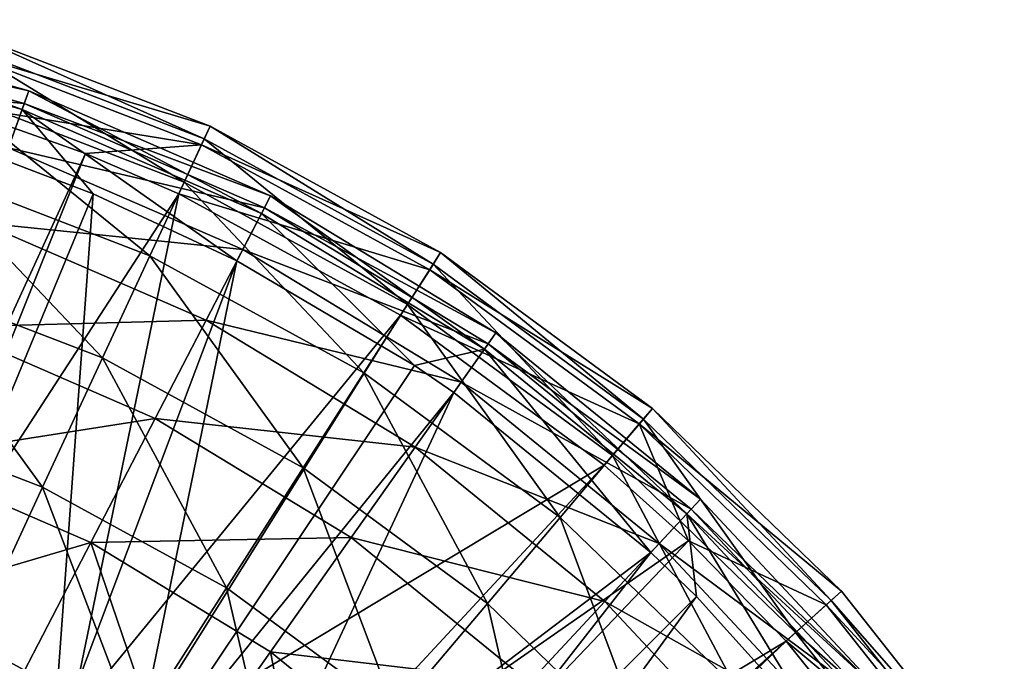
# Model space of a CAD drawing. Extents: x 1 to 221, y -110 to 110.
# Tile 85 of 85: x 147 to 202, y 70 to 106. Entities that reach past the tile are written whole.
import ezdxf

# ---------------------------------------------------------------- set-up
doc = ezdxf.new("R2010")
doc.units = 0
doc.header["$LTSCALE"] = 25.4
doc.layers.get('0').update_dxf_attribs({"color": 13, "linetype": 'CONTINUOUS'})

# ---------------------------------------------------------------- blocks, each defined once
blk = doc.blocks.new('CAMELEON-PEAR-S-8534_STL_1')
at = {"color": 254}
mesh = blk.add_polyface(dxfattribs=at)
corners = [(146.892, 100.707, 125.53), (133.073, 105.733, 111.336), (147.265, 101.756, 111.336), (132.846, 104.642, 125.53)]
mesh.append_faces([[corners[k] for k in face] for face in [(0, 1, 2), (1, 0, 3)]], dxfattribs={"vtx0": -1, "color": 254})
mesh = blk.add_polyface(dxfattribs=at)
corners = [(147.265, 101.756, 111.336), (132.917, 104.986, 97.118), (147.01, 101.038, 97.118), (133.073, 105.733, 111.336)]
mesh.append_faces([[corners[k] for k in face] for face in [(0, 1, 2), (1, 0, 3)]], dxfattribs={"vtx0": -1, "color": 254})
mesh = blk.add_polyface(dxfattribs=at)
corners = [(145.897, 97.906, 139.455), (132.846, 104.642, 125.53), (146.892, 100.707, 125.53), (132.241, 101.733, 139.455)]
mesh.append_faces([[corners[k] for k in face] for face in [(0, 1, 2), (1, 0, 3)]], dxfattribs={"vtx0": -1, "color": 254})
mesh = blk.add_polyface(dxfattribs=at)
corners = [(147.01, 101.038, 97.118), (132.383, 102.415, 83.124), (146.13, 98.563, 83.124), (132.917, 104.986, 97.118)]
mesh.append_faces([[corners[k] for k in face] for face in [(0, 1, 2), (1, 0, 3)]], dxfattribs={"vtx0": -1, "color": 254})
mesh = blk.add_polyface(dxfattribs=at)
corners = [(143.353, 103.969, 125.818), (157.4, 99.772, 111.36), (143.689, 105.053, 111.36), (156.923, 98.743, 125.818)]
mesh.append_faces([[corners[k] for k in face] for face in [(0, 1, 2), (1, 0, 3)]], dxfattribs={"vtx0": -1, "color": 254})
mesh = blk.add_polyface(dxfattribs=at)
corners = [(143.689, 105.053, 111.36), (157.073, 99.068, 96.879), (143.459, 104.311, 96.879), (157.4, 99.772, 111.36)]
mesh.append_faces([[corners[k] for k in face] for face in [(0, 1, 2), (1, 0, 3)]], dxfattribs={"vtx0": -1, "color": 254})
mesh = blk.add_polyface(dxfattribs=at)
corners = [(143.459, 104.311, 96.879), (155.947, 96.641, 82.626), (142.666, 101.756, 82.626), (157.073, 99.068, 96.879)]
mesh.append_faces([[corners[k] for k in face] for face in [(0, 1, 2), (1, 0, 3)]], dxfattribs={"vtx0": -1, "color": 254})
mesh = blk.add_polyface(dxfattribs=at)
corners = [(142.456, 101.079, 140), (156.923, 98.743, 125.818), (143.353, 103.969, 125.818)]
mesh.append_faces([[corners[k] for k in face] for face in [(0, 1, 2)]], dxfattribs={"color": 254})
mesh = blk.add_polyface(dxfattribs=at)
corners = [(142.666, 101.756, 82.626), (154.042, 92.535, 68.849), (141.325, 97.433, 68.849), (155.947, 96.641, 82.626)]
mesh.append_faces([[corners[k] for k in face] for face in [(0, 1, 2), (1, 0, 3)]], dxfattribs={"vtx0": -1, "color": 254})
mesh = blk.add_polyface(dxfattribs=at)
corners = [(160.272, 94.895, 125.53), (147.265, 101.756, 111.336), (160.784, 95.884, 111.336), (146.892, 100.707, 125.53)]
mesh.append_faces([[corners[k] for k in face] for face in [(0, 1, 2), (1, 0, 3)]], dxfattribs={"vtx0": -1, "color": 254})
mesh = blk.add_polyface(dxfattribs=at)
corners = [(160.784, 95.884, 111.336), (147.01, 101.038, 97.118), (160.433, 95.207, 97.118), (147.265, 101.756, 111.336)]
mesh.append_faces([[corners[k] for k in face] for face in [(0, 1, 2), (1, 0, 3)]], dxfattribs={"vtx0": -1, "color": 254})
mesh = blk.add_polyface(dxfattribs=at)
corners = [(138.394, 71.966, 241.818), (150.434, 98.249, 140), (142.456, 101.079, 140)]
mesh.append_faces([[corners[k] for k in face] for face in [(0, 1, 2)]], dxfattribs={"color": 254})
mesh = blk.add_polyface(dxfattribs=at)
corners = [(150.434, 98.249, 140), (156.923, 98.743, 125.818), (142.456, 101.079, 140)]
mesh.append_faces([[corners[k] for k in face] for face in [(0, 1, 2)]], dxfattribs={"color": 254})
mesh = blk.add_polyface(dxfattribs=at)
corners = [(145.897, 97.906, 139.455), (146.892, 100.707, 125.53), (150.864, 95.997, 139.455)]
mesh.append_faces([[corners[k] for k in face] for face in [(0, 1, 2)]], dxfattribs={"color": 254})
mesh = blk.add_polyface(dxfattribs=at)
corners = [(160.433, 95.207, 97.118), (146.13, 98.563, 83.124), (159.225, 92.875, 83.124), (147.01, 101.038, 97.118)]
mesh.append_faces([[corners[k] for k in face] for face in [(0, 1, 2), (1, 0, 3)]], dxfattribs={"vtx0": -1, "color": 254})
mesh = blk.add_polyface(dxfattribs=at)
corners = [(158.904, 92.256, 139.455), (146.892, 100.707, 125.53), (160.272, 94.895, 125.53)]
mesh.append_faces([[corners[k] for k in face] for face in [(0, 1, 2)]], dxfattribs={"color": 254})
mesh = blk.add_polyface(dxfattribs=at)
corners = [(150.864, 95.997, 139.455), (146.892, 100.707, 125.53), (158.904, 92.256, 139.455)]
mesh.append_faces([[corners[k] for k in face] for face in [(0, 1, 2)]], dxfattribs={"color": 254})
mesh = blk.add_polyface(dxfattribs=at)
corners = [(156.923, 98.743, 125.818), (170.286, 92.711, 111.36), (157.4, 99.772, 111.36), (169.675, 91.755, 125.818)]
mesh.append_faces([[corners[k] for k in face] for face in [(0, 1, 2), (1, 0, 3)]], dxfattribs={"vtx0": -1, "color": 254})
mesh = blk.add_polyface(dxfattribs=at)
corners = [(157.4, 99.772, 111.36), (169.868, 92.056, 96.879), (157.073, 99.068, 96.879), (170.286, 92.711, 111.36)]
mesh.append_faces([[corners[k] for k in face] for face in [(0, 1, 2), (1, 0, 3)]], dxfattribs={"vtx0": -1, "color": 254})
mesh = blk.add_polyface(dxfattribs=at)
corners = [(157.073, 99.068, 96.879), (168.428, 89.801, 82.626), (155.947, 96.641, 82.626), (169.868, 92.056, 96.879)]
mesh.append_faces([[corners[k] for k in face] for face in [(0, 1, 2), (1, 0, 3)]], dxfattribs={"vtx0": -1, "color": 254})
mesh = blk.add_polyface(dxfattribs=at)
corners = [(159.225, 92.875, 83.124), (144.642, 94.375, 69.597), (157.18, 88.929, 69.597), (146.13, 98.563, 83.124)]
mesh.append_faces([[corners[k] for k in face] for face in [(0, 1, 2), (1, 0, 3)]], dxfattribs={"vtx0": -1, "color": 254})
mesh = blk.add_polyface(dxfattribs=at)
corners = [(155.649, 95.997, 140), (156.923, 98.743, 125.818), (150.434, 98.249, 140)]
mesh.append_faces([[corners[k] for k in face] for face in [(0, 1, 2)]], dxfattribs={"color": 254})
mesh = blk.add_polyface(dxfattribs=at)
corners = [(155.649, 95.997, 140), (169.675, 91.755, 125.818), (156.923, 98.743, 125.818), (168.046, 89.203, 140)]
mesh.append_faces([[corners[k] for k in face] for face in [(0, 1, 2), (1, 0, 3)]], dxfattribs={"vtx0": -1, "color": 254})
mesh = blk.add_polyface(dxfattribs=at)
corners = [(139.707, 71.454, 241.818), (150.434, 98.249, 140), (138.394, 71.966, 241.818)]
mesh.append_faces([[corners[k] for k in face] for face in [(0, 1, 2)]], dxfattribs={"color": 254})
mesh = blk.add_polyface(dxfattribs=at)
corners = [(139.707, 71.454, 241.818), (155.649, 95.997, 140), (150.434, 98.249, 140)]
mesh.append_faces([[corners[k] for k in face] for face in [(0, 1, 2)]], dxfattribs={"color": 254})
mesh = blk.add_polyface(dxfattribs=at)
corners = [(141.325, 97.433, 68.849), (151.39, 86.82, 55.787), (139.458, 91.416, 55.787), (154.042, 92.535, 68.849)]
mesh.append_faces([[corners[k] for k in face] for face in [(0, 1, 2), (1, 0, 3)]], dxfattribs={"vtx0": -1, "color": 254})
mesh = blk.add_polyface(dxfattribs=at)
corners = [(139.819, 69.331, 241.273), (145.897, 97.906, 139.455), (150.864, 95.997, 139.455)]
mesh.append_faces([[corners[k] for k in face] for face in [(0, 1, 2)]], dxfattribs={"color": 254})
mesh = blk.add_polyface(dxfattribs=at)
corners = [(155.947, 96.641, 82.626), (165.992, 85.986, 68.849), (154.042, 92.535, 68.849), (168.428, 89.801, 82.626)]
mesh.append_faces([[corners[k] for k in face] for face in [(0, 1, 2), (1, 0, 3)]], dxfattribs={"vtx0": -1, "color": 254})
mesh = blk.add_polyface(dxfattribs=at)
corners = [(149.585, 66.656, 241.818), (155.649, 95.997, 140), (139.707, 71.454, 241.818)]
mesh.append_faces([[corners[k] for k in face] for face in [(0, 1, 2)]], dxfattribs={"color": 254})
mesh = blk.add_polyface(dxfattribs=at)
corners = [(139.819, 69.331, 241.273), (150.864, 95.997, 139.455), (148.623, 64.989, 241.273)]
mesh.append_faces([[corners[k] for k in face] for face in [(0, 1, 2)]], dxfattribs={"color": 254})
mesh = blk.add_polyface(dxfattribs=at)
corners = [(148.623, 64.989, 241.273), (150.864, 95.997, 139.455), (158.904, 92.256, 139.455)]
mesh.append_faces([[corners[k] for k in face] for face in [(0, 1, 2)]], dxfattribs={"color": 254})
mesh = blk.add_polyface(dxfattribs=at)
corners = [(149.585, 66.656, 241.818), (168.046, 89.203, 140), (155.649, 95.997, 140)]
mesh.append_faces([[corners[k] for k in face] for face in [(0, 1, 2)]], dxfattribs={"color": 254})
mesh = blk.add_polyface(dxfattribs=at)
corners = [(172.735, 87.316, 125.53), (160.784, 95.884, 111.336), (173.378, 88.226, 111.336), (160.272, 94.895, 125.53)]
mesh.append_faces([[corners[k] for k in face] for face in [(0, 1, 2), (1, 0, 3)]], dxfattribs={"vtx0": -1, "color": 254})
mesh = blk.add_polyface(dxfattribs=at)
corners = [(173.378, 88.226, 111.336), (160.433, 95.207, 97.118), (172.938, 87.603, 97.118), (160.784, 95.884, 111.336)]
mesh.append_faces([[corners[k] for k in face] for face in [(0, 1, 2), (1, 0, 3)]], dxfattribs={"vtx0": -1, "color": 254})
mesh = blk.add_polyface(dxfattribs=at)
corners = [(172.938, 87.603, 97.118), (159.225, 92.875, 83.124), (171.423, 85.457, 83.124), (160.433, 95.207, 97.118)]
mesh.append_faces([[corners[k] for k in face] for face in [(0, 1, 2), (1, 0, 3)]], dxfattribs={"vtx0": -1, "color": 254})
mesh = blk.add_polyface(dxfattribs=at)
corners = [(158.904, 92.256, 139.455), (160.272, 94.895, 125.53), (168.828, 86.395, 139.455)]
mesh.append_faces([[corners[k] for k in face] for face in [(0, 1, 2)]], dxfattribs={"color": 254})
mesh = blk.add_polyface(dxfattribs=at)
corners = [(168.828, 86.395, 139.455), (160.272, 94.895, 125.53), (172.735, 87.316, 125.53)]
mesh.append_faces([[corners[k] for k in face] for face in [(0, 1, 2)]], dxfattribs={"color": 254})
mesh = blk.add_polyface(dxfattribs=at)
corners = [(157.18, 88.929, 69.597), (142.571, 88.547, 56.773), (154.335, 83.437, 56.773), (144.642, 94.375, 69.597)]
mesh.append_faces([[corners[k] for k in face] for face in [(0, 1, 2), (1, 0, 3)]], dxfattribs={"vtx0": -1, "color": 254})
mesh = blk.add_polyface(dxfattribs=at)
corners = [(154.042, 92.535, 68.849), (162.602, 80.676, 55.787), (151.39, 86.82, 55.787), (165.992, 85.986, 68.849)]
mesh.append_faces([[corners[k] for k in face] for face in [(0, 1, 2), (1, 0, 3)]], dxfattribs={"vtx0": -1, "color": 254})
mesh = blk.add_polyface(dxfattribs=at)
corners = [(171.423, 85.457, 83.124), (157.18, 88.929, 69.597), (168.86, 81.826, 69.597), (159.225, 92.875, 83.124)]
mesh.append_faces([[corners[k] for k in face] for face in [(0, 1, 2), (1, 0, 3)]], dxfattribs={"vtx0": -1, "color": 254})
mesh = blk.add_polyface(dxfattribs=at)
corners = [(169.675, 91.755, 125.818), (182.115, 83.995, 111.36), (170.286, 92.711, 111.36), (181.382, 83.129, 125.818)]
mesh.append_faces([[corners[k] for k in face] for face in [(0, 1, 2), (1, 0, 3)]], dxfattribs={"vtx0": -1, "color": 254})
mesh = blk.add_polyface(dxfattribs=at)
corners = [(170.286, 92.711, 111.36), (181.613, 83.402, 96.879), (169.868, 92.056, 96.879), (182.115, 83.995, 111.36)]
mesh.append_faces([[corners[k] for k in face] for face in [(0, 1, 2), (1, 0, 3)]], dxfattribs={"vtx0": -1, "color": 254})
mesh = blk.add_polyface(dxfattribs=at)
corners = [(148.623, 64.989, 241.273), (158.904, 92.256, 139.455), (152.793, 62.396, 241.273)]
mesh.append_faces([[corners[k] for k in face] for face in [(0, 1, 2)]], dxfattribs={"color": 254})
mesh = blk.add_polyface(dxfattribs=at)
corners = [(152.793, 62.396, 241.273), (158.904, 92.256, 139.455), (168.828, 86.395, 139.455)]
mesh.append_faces([[corners[k] for k in face] for face in [(0, 1, 2)]], dxfattribs={"color": 254})
mesh = blk.add_polyface(dxfattribs=at)
corners = [(169.868, 92.056, 96.879), (179.886, 81.359, 82.626), (168.428, 89.801, 82.626), (181.613, 83.402, 96.879)]
mesh.append_faces([[corners[k] for k in face] for face in [(0, 1, 2), (1, 0, 3)]], dxfattribs={"vtx0": -1, "color": 254})
mesh = blk.add_polyface(dxfattribs=at)
corners = [(139.458, 91.416, 55.787), (148.038, 79.597, 43.668), (137.099, 83.81, 43.668), (151.39, 86.82, 55.787)]
mesh.append_faces([[corners[k] for k in face] for face in [(0, 1, 2), (1, 0, 3)]], dxfattribs={"vtx0": -1, "color": 254})
mesh = blk.add_polyface(dxfattribs=at)
corners = [(168.046, 89.203, 140), (181.382, 83.129, 125.818), (169.675, 91.755, 125.818), (179.428, 80.817, 140)]
mesh.append_faces([[corners[k] for k in face] for face in [(0, 1, 2), (1, 0, 3)]], dxfattribs={"vtx0": -1, "color": 254})
mesh = blk.add_polyface(dxfattribs=at)
corners = [(168.428, 89.801, 82.626), (176.963, 77.902, 68.849), (165.992, 85.986, 68.849), (179.886, 81.359, 82.626)]
mesh.append_faces([[corners[k] for k in face] for face in [(0, 1, 2), (1, 0, 3)]], dxfattribs={"vtx0": -1, "color": 254})
mesh = blk.add_polyface(dxfattribs=at)
corners = [(152.713, 64.749, 241.818), (168.046, 89.203, 140), (149.585, 66.656, 241.818)]
mesh.append_faces([[corners[k] for k in face] for face in [(0, 1, 2)]], dxfattribs={"color": 254})
mesh = blk.add_polyface(dxfattribs=at)
corners = [(152.713, 64.749, 241.818), (179.428, 80.817, 140), (168.046, 89.203, 140)]
mesh.append_faces([[corners[k] for k in face] for face in [(0, 1, 2)]], dxfattribs={"color": 254})
mesh = blk.add_polyface(dxfattribs=at)
corners = [(168.86, 81.826, 69.597), (154.335, 83.437, 56.773), (165.293, 76.773, 56.773), (157.18, 88.929, 69.597)]
mesh.append_faces([[corners[k] for k in face] for face in [(0, 1, 2), (1, 0, 3)]], dxfattribs={"vtx0": -1, "color": 254})
mesh = blk.add_polyface(dxfattribs=at)
corners = [(154.335, 83.437, 56.773), (139.952, 81.18, 44.874), (150.738, 76.495, 44.874), (142.571, 88.547, 56.773)]
mesh.append_faces([[corners[k] for k in face] for face in [(0, 1, 2), (1, 0, 3)]], dxfattribs={"vtx0": -1, "color": 254})
mesh = blk.add_polyface(dxfattribs=at)
corners = [(184.051, 78.11, 125.53), (173.378, 88.226, 111.336), (184.811, 78.924, 111.336), (172.735, 87.316, 125.53)]
mesh.append_faces([[corners[k] for k in face] for face in [(0, 1, 2), (1, 0, 3)]], dxfattribs={"vtx0": -1, "color": 254})
mesh = blk.add_polyface(dxfattribs=at)
corners = [(184.811, 78.924, 111.336), (172.938, 87.603, 97.118), (184.29, 78.367, 97.118), (173.378, 88.226, 111.336)]
mesh.append_faces([[corners[k] for k in face] for face in [(0, 1, 2), (1, 0, 3)]], dxfattribs={"vtx0": -1, "color": 254})
mesh = blk.add_polyface(dxfattribs=at)
corners = [(184.29, 78.367, 97.118), (171.423, 85.457, 83.124), (182.498, 76.447, 83.124), (172.938, 87.603, 97.118)]
mesh.append_faces([[corners[k] for k in face] for face in [(0, 1, 2), (1, 0, 3)]], dxfattribs={"vtx0": -1, "color": 254})
mesh = blk.add_polyface(dxfattribs=at)
corners = [(168.828, 86.395, 139.455), (172.735, 87.316, 125.53), (171.022, 84.888, 139.455)]
mesh.append_faces([[corners[k] for k in face] for face in [(0, 1, 2)]], dxfattribs={"color": 254})
mesh = blk.add_polyface(dxfattribs=at)
corners = [(182.022, 75.938, 139.455), (172.735, 87.316, 125.53), (184.051, 78.11, 125.53), (171.022, 84.888, 139.455)]
mesh.append_faces([[corners[k] for k in face] for face in [(0, 1, 2), (1, 0, 3)]], dxfattribs={"vtx0": -1, "color": 254})
mesh = blk.add_polyface(dxfattribs=at)
corners = [(151.39, 86.82, 55.787), (158.318, 73.963, 43.668), (148.038, 79.597, 43.668), (162.602, 80.676, 55.787)]
mesh.append_faces([[corners[k] for k in face] for face in [(0, 1, 2), (1, 0, 3)]], dxfattribs={"vtx0": -1, "color": 254})
mesh = blk.add_polyface(dxfattribs=at)
corners = [(152.793, 62.396, 241.273), (168.828, 86.395, 139.455), (171.022, 84.888, 139.455)]
mesh.append_faces([[corners[k] for k in face] for face in [(0, 1, 2)]], dxfattribs={"color": 254})
mesh = blk.add_polyface(dxfattribs=at)
corners = [(165.992, 85.986, 68.849), (172.896, 73.091, 55.787), (162.602, 80.676, 55.787), (176.963, 77.902, 68.849)]
mesh.append_faces([[corners[k] for k in face] for face in [(0, 1, 2), (1, 0, 3)]], dxfattribs={"vtx0": -1, "color": 254})
mesh = blk.add_polyface(dxfattribs=at)
corners = [(182.498, 76.447, 83.124), (168.86, 81.826, 69.597), (179.464, 73.199, 69.597), (171.423, 85.457, 83.124)]
mesh.append_faces([[corners[k] for k in face] for face in [(0, 1, 2), (1, 0, 3)]], dxfattribs={"vtx0": -1, "color": 254})
mesh = blk.add_polyface(dxfattribs=at)
corners = [(152.793, 62.396, 241.273), (171.022, 84.888, 139.455), (158.562, 58.129, 241.273)]
mesh.append_faces([[corners[k] for k in face] for face in [(0, 1, 2)]], dxfattribs={"color": 254})
mesh = blk.add_polyface(dxfattribs=at)
corners = [(158.562, 58.129, 241.273), (171.022, 84.888, 139.455), (182.022, 75.938, 139.455)]
mesh.append_faces([[corners[k] for k in face] for face in [(0, 1, 2)]], dxfattribs={"color": 254})
mesh = blk.add_polyface(dxfattribs=at)
corners = [(137.099, 83.81, 43.668), (144.044, 70.99, 32.701), (134.288, 74.747, 32.701), (148.038, 79.597, 43.668)]
mesh.append_faces([[corners[k] for k in face] for face in [(0, 1, 2), (1, 0, 3)]], dxfattribs={"vtx0": -1, "color": 254})
mesh = blk.add_polyface(dxfattribs=at)
corners = [(181.382, 83.129, 125.818), (192.677, 73.781, 111.36), (182.115, 83.995, 111.36), (191.835, 73.019, 125.818)]
mesh.append_faces([[corners[k] for k in face] for face in [(0, 1, 2), (1, 0, 3)]], dxfattribs={"vtx0": -1, "color": 254})
mesh = blk.add_polyface(dxfattribs=at)
corners = [(182.115, 83.995, 111.36), (192.1, 73.26, 96.879), (181.613, 83.402, 96.879), (192.677, 73.781, 111.36)]
mesh.append_faces([[corners[k] for k in face] for face in [(0, 1, 2), (1, 0, 3)]], dxfattribs={"vtx0": -1, "color": 254})
mesh = blk.add_polyface(dxfattribs=at)
corners = [(165.293, 76.773, 56.773), (150.738, 76.495, 44.874), (160.784, 70.385, 44.874), (154.335, 83.437, 56.773)]
mesh.append_faces([[corners[k] for k in face] for face in [(0, 1, 2), (1, 0, 3)]], dxfattribs={"vtx0": -1, "color": 254})
mesh = blk.add_polyface(dxfattribs=at)
corners = [(184.132, 76.593, 140), (181.382, 83.129, 125.818), (179.428, 80.817, 140)]
mesh.append_faces([[corners[k] for k in face] for face in [(0, 1, 2)]], dxfattribs={"color": 254})
mesh = blk.add_polyface(dxfattribs=at)
corners = [(181.613, 83.402, 96.879), (190.116, 71.465, 82.626), (179.886, 81.359, 82.626), (192.1, 73.26, 96.879)]
mesh.append_faces([[corners[k] for k in face] for face in [(0, 1, 2), (1, 0, 3)]], dxfattribs={"vtx0": -1, "color": 254})
mesh = blk.add_polyface(dxfattribs=at)
corners = [(184.132, 76.593, 140), (191.835, 73.019, 125.818), (181.382, 83.129, 125.818)]
mesh.append_faces([[corners[k] for k in face] for face in [(0, 1, 2)]], dxfattribs={"color": 254})
mesh = blk.add_polyface(dxfattribs=at)
corners = [(179.464, 73.199, 69.597), (165.293, 76.773, 56.773), (175.242, 68.679, 56.773), (168.86, 81.826, 69.597)]
mesh.append_faces([[corners[k] for k in face] for face in [(0, 1, 2), (1, 0, 3)]], dxfattribs={"vtx0": -1, "color": 254})
mesh = blk.add_polyface(dxfattribs=at)
corners = [(150.738, 76.495, 44.874), (136.833, 72.402, 34.106), (146.452, 68.224, 34.106), (139.952, 81.18, 44.874)]
mesh.append_faces([[corners[k] for k in face] for face in [(0, 1, 2), (1, 0, 3)]], dxfattribs={"vtx0": -1, "color": 254})
mesh = blk.add_polyface(dxfattribs=at)
corners = [(179.886, 81.359, 82.626), (186.759, 68.429, 68.849), (176.963, 77.902, 68.849), (190.116, 71.465, 82.626)]
mesh.append_faces([[corners[k] for k in face] for face in [(0, 1, 2), (1, 0, 3)]], dxfattribs={"vtx0": -1, "color": 254})
mesh = blk.add_polyface(dxfattribs=at)
corners = [(159.779, 59.619, 241.818), (179.428, 80.817, 140), (152.713, 64.749, 241.818)]
mesh.append_faces([[corners[k] for k in face] for face in [(0, 1, 2)]], dxfattribs={"color": 254})
mesh = blk.add_polyface(dxfattribs=at)
corners = [(162.602, 80.676, 55.787), (167.755, 67.01, 43.668), (158.318, 73.963, 43.668), (172.896, 73.091, 55.787)]
mesh.append_faces([[corners[k] for k in face] for face in [(0, 1, 2), (1, 0, 3)]], dxfattribs={"vtx0": -1, "color": 254})
mesh = blk.add_polyface(dxfattribs=at)
corners = [(159.779, 59.619, 241.818), (184.132, 76.593, 140), (179.428, 80.817, 140)]
mesh.append_faces([[corners[k] for k in face] for face in [(0, 1, 2)]], dxfattribs={"color": 254})
mesh = blk.add_polyface(dxfattribs=at)
corners = [(148.038, 79.597, 43.668), (153.212, 65.966, 32.701), (144.044, 70.99, 32.701), (158.318, 73.963, 43.668)]
mesh.append_faces([[corners[k] for k in face] for face in [(0, 1, 2), (1, 0, 3)]], dxfattribs={"vtx0": -1, "color": 254})
mesh = blk.add_polyface(dxfattribs=at)
corners = [(184.051, 78.11, 125.53), (194.871, 68.152, 111.336), (194.007, 67.449, 125.53), (184.811, 78.924, 111.336)]
mesh.append_faces([[corners[k] for k in face] for face in [(0, 1, 2), (1, 0, 3)]], dxfattribs={"vtx0": -1, "color": 254})
mesh = blk.add_polyface(dxfattribs=at)
corners = [(194.871, 68.152, 111.336), (184.29, 78.367, 97.118), (194.28, 67.671, 97.118), (184.811, 78.924, 111.336)]
mesh.append_faces([[corners[k] for k in face] for face in [(0, 1, 2), (1, 0, 3)]], dxfattribs={"vtx0": -1, "color": 254})
mesh = blk.add_polyface(dxfattribs=at)
corners = [(194.28, 67.671, 97.118), (182.498, 76.447, 83.124), (192.242, 66.013, 83.124), (184.29, 78.367, 97.118)]
mesh.append_faces([[corners[k] for k in face] for face in [(0, 1, 2), (1, 0, 3)]], dxfattribs={"vtx0": -1, "color": 254})
mesh = blk.add_polyface(dxfattribs=at)
corners = [(176.963, 77.902, 68.849), (182.087, 64.203, 55.787), (172.896, 73.091, 55.787), (186.759, 68.429, 68.849)]
mesh.append_faces([[corners[k] for k in face] for face in [(0, 1, 2), (1, 0, 3)]], dxfattribs={"vtx0": -1, "color": 254})
mesh = blk.add_polyface(dxfattribs=at)
corners = [(182.022, 75.938, 139.455), (184.051, 78.11, 125.53), (184.574, 73.473, 139.455)]
mesh.append_faces([[corners[k] for k in face] for face in [(0, 1, 2)]], dxfattribs={"color": 254})
mesh = blk.add_polyface(dxfattribs=at)
corners = [(184.051, 78.11, 125.53), (194.007, 67.449, 125.53), (191.702, 65.574, 139.455)]
mesh.append_faces([[corners[k] for k in face] for face in [(0, 1, 2)]], dxfattribs={"color": 254})
mesh = blk.add_polyface(dxfattribs=at)
corners = [(184.051, 78.11, 125.53), (191.702, 65.574, 139.455), (184.574, 73.473, 139.455)]
mesh.append_faces([[corners[k] for k in face] for face in [(0, 1, 2)]], dxfattribs={"color": 254})
mesh = blk.add_polyface(dxfattribs=at)
corners = [(155.412, 62.775, 34.106), (150.738, 76.495, 44.874), (146.452, 68.224, 34.106), (160.784, 70.385, 44.874)]
mesh.append_faces([[corners[k] for k in face] for face in [(0, 1, 2), (1, 0, 3)]], dxfattribs={"vtx0": -1, "color": 254})
mesh = blk.add_polyface(dxfattribs=at)
corners = [(164.215, 55.704, 241.818), (184.132, 76.593, 140), (159.779, 59.619, 241.818)]
mesh.append_faces([[corners[k] for k in face] for face in [(0, 1, 2)]], dxfattribs={"color": 254})
mesh = blk.add_polyface(dxfattribs=at)
corners = [(175.242, 68.679, 56.773), (160.784, 70.385, 44.874), (169.906, 62.965, 44.874), (165.293, 76.773, 56.773)]
mesh.append_faces([[corners[k] for k in face] for face in [(0, 1, 2), (1, 0, 3)]], dxfattribs={"vtx0": -1, "color": 254})
mesh = blk.add_polyface(dxfattribs=at)
corners = [(184.132, 76.593, 140), (164.215, 55.704, 241.818), (189.59, 70.989, 140)]
mesh.append_faces([[corners[k] for k in face] for face in [(0, 1, 2)]], dxfattribs={"color": 254})
mesh = blk.add_polyface(dxfattribs=at)
corners = [(184.132, 76.593, 140), (189.59, 70.989, 140), (191.835, 73.019, 125.818)]
mesh.append_faces([[corners[k] for k in face] for face in [(0, 1, 2)]], dxfattribs={"color": 254})
mesh = blk.add_polyface(dxfattribs=at)
corners = [(158.562, 58.129, 241.273), (182.022, 75.938, 139.455), (164.165, 53.064, 241.273)]
mesh.append_faces([[corners[k] for k in face] for face in [(0, 1, 2)]], dxfattribs={"color": 254})
mesh = blk.add_polyface(dxfattribs=at)
corners = [(164.165, 53.064, 241.273), (182.022, 75.938, 139.455), (184.574, 73.473, 139.455)]
mesh.append_faces([[corners[k] for k in face] for face in [(0, 1, 2)]], dxfattribs={"color": 254})
mesh = blk.add_polyface(dxfattribs=at)
corners = [(192.242, 66.013, 83.124), (179.464, 73.199, 69.597), (188.795, 63.209, 69.597), (182.498, 76.447, 83.124)]
mesh.append_faces([[corners[k] for k in face] for face in [(0, 1, 2), (1, 0, 3)]], dxfattribs={"vtx0": -1, "color": 254})
mesh = blk.add_polyface(dxfattribs=at)
corners = [(158.318, 73.963, 43.668), (161.629, 59.764, 32.701), (153.212, 65.966, 32.701), (167.755, 67.01, 43.668)]
mesh.append_faces([[corners[k] for k in face] for face in [(0, 1, 2), (1, 0, 3)]], dxfattribs={"vtx0": -1, "color": 254})
mesh = blk.add_polyface(dxfattribs=at)
corners = [(201.783, 62.249, 111.36), (191.835, 73.019, 125.818), (200.847, 61.607, 125.818), (192.677, 73.781, 111.36)]
mesh.append_faces([[corners[k] for k in face] for face in [(0, 1, 2), (1, 0, 3)]], dxfattribs={"vtx0": -1, "color": 254})
mesh = blk.add_polyface(dxfattribs=at)
corners = [(192.1, 73.26, 96.879), (201.783, 62.249, 111.36), (201.142, 61.81, 96.879), (192.677, 73.781, 111.36)]
mesh.append_faces([[corners[k] for k in face] for face in [(0, 1, 2), (1, 0, 3)]], dxfattribs={"vtx0": -1, "color": 254})
mesh = blk.add_polyface(dxfattribs=at)
corners = [(184.574, 73.473, 139.455), (167.272, 49.763, 241.273), (164.165, 53.064, 241.273)]
mesh.append_faces([[corners[k] for k in face] for face in [(0, 1, 2)]], dxfattribs={"color": 254})
mesh = blk.add_polyface(dxfattribs=at)
corners = [(184.574, 73.473, 139.455), (191.702, 65.574, 139.455), (167.272, 49.763, 241.273)]
mesh.append_faces([[corners[k] for k in face] for face in [(0, 1, 2)]], dxfattribs={"color": 254})
mesh = blk.add_polyface(dxfattribs=at)
corners = [(188.795, 63.209, 69.597), (175.242, 68.679, 56.773), (183.997, 59.305, 56.773), (179.464, 73.199, 69.597)]
mesh.append_faces([[corners[k] for k in face] for face in [(0, 1, 2), (1, 0, 3)]], dxfattribs={"vtx0": -1, "color": 254})
mesh = blk.add_polyface(dxfattribs=at)
corners = [(190.116, 71.465, 82.626), (201.142, 61.81, 96.879), (198.937, 60.296, 82.626), (192.1, 73.26, 96.879)]
mesh.append_faces([[corners[k] for k in face] for face in [(0, 1, 2), (1, 0, 3)]], dxfattribs={"vtx0": -1, "color": 254})
mesh = blk.add_polyface(dxfattribs=at)
corners = [(172.896, 73.091, 55.787), (176.181, 58.861, 43.668), (167.755, 67.01, 43.668), (182.087, 64.203, 55.787)]
mesh.append_faces([[corners[k] for k in face] for face in [(0, 1, 2), (1, 0, 3)]], dxfattribs={"vtx0": -1, "color": 254})
mesh = blk.add_polyface(dxfattribs=at)
corners = [(191.835, 73.019, 125.818), (189.59, 70.989, 140), (200.847, 61.607, 125.818)]
mesh.append_faces([[corners[k] for k in face] for face in [(0, 1, 2)]], dxfattribs={"color": 254})
mesh = blk.add_polyface(dxfattribs=at)
corners = [(147.699, 63.389, 252.287), (139.707, 71.454, 241.818), (137.056, 68.439, 252.287)]
mesh.append_faces([[corners[k] for k in face] for face in [(0, 1, 2)]], dxfattribs={"color": 254})
mesh = blk.add_polyface(dxfattribs=at)
corners = [(144.044, 70.99, 32.701), (147.375, 56.821, 23.077), (139.477, 61.149, 23.077), (153.212, 65.966, 32.701)]
mesh.append_faces([[corners[k] for k in face] for face in [(0, 1, 2), (1, 0, 3)]], dxfattribs={"vtx0": -1, "color": 254})
mesh = blk.add_polyface(dxfattribs=at)
corners = [(147.699, 63.389, 252.287), (149.585, 66.656, 241.818), (139.707, 71.454, 241.818)]
mesh.append_faces([[corners[k] for k in face] for face in [(0, 1, 2)]], dxfattribs={"color": 254})
mesh = blk.add_polyface(dxfattribs=at)
corners = [(189.59, 70.989, 140), (164.215, 55.704, 241.818), (168.712, 51.039, 241.818)]
mesh.append_faces([[corners[k] for k in face] for face in [(0, 1, 2)]], dxfattribs={"color": 254})
mesh = blk.add_polyface(dxfattribs=at)
corners = [(189.59, 70.989, 140), (168.712, 51.039, 241.818), (197.308, 61.387, 140)]
mesh.append_faces([[corners[k] for k in face] for face in [(0, 1, 2)]], dxfattribs={"color": 254})
mesh = blk.add_polyface(dxfattribs=at)
corners = [(186.759, 68.429, 68.849), (198.937, 60.296, 82.626), (195.205, 57.734, 68.849), (190.116, 71.465, 82.626)]
mesh.append_faces([[corners[k] for k in face] for face in [(0, 1, 2), (1, 0, 3)]], dxfattribs={"vtx0": -1, "color": 254})
mesh = blk.add_polyface(dxfattribs=at)
corners = [(189.59, 70.989, 140), (197.308, 61.387, 140), (200.847, 61.607, 125.818)]
mesh.append_faces([[corners[k] for k in face] for face in [(0, 1, 2)]], dxfattribs={"color": 254})
mesh = blk.add_polyface(dxfattribs=at)
corners = [(163.547, 56.156, 34.106), (160.784, 70.385, 44.874), (155.412, 62.775, 34.106), (169.906, 62.965, 44.874)]
mesh.append_faces([[corners[k] for k in face] for face in [(0, 1, 2), (1, 0, 3)]], dxfattribs={"vtx0": -1, "color": 254})

msp = doc.modelspace()

# ---------------------------------------------------------------- block references
at = {"color": 0}
msp.add_blockref('CAMELEON-PEAR-S-8534_STL_1', (0, 0), dxfattribs=at)

doc.saveas('drawing.dxf')
